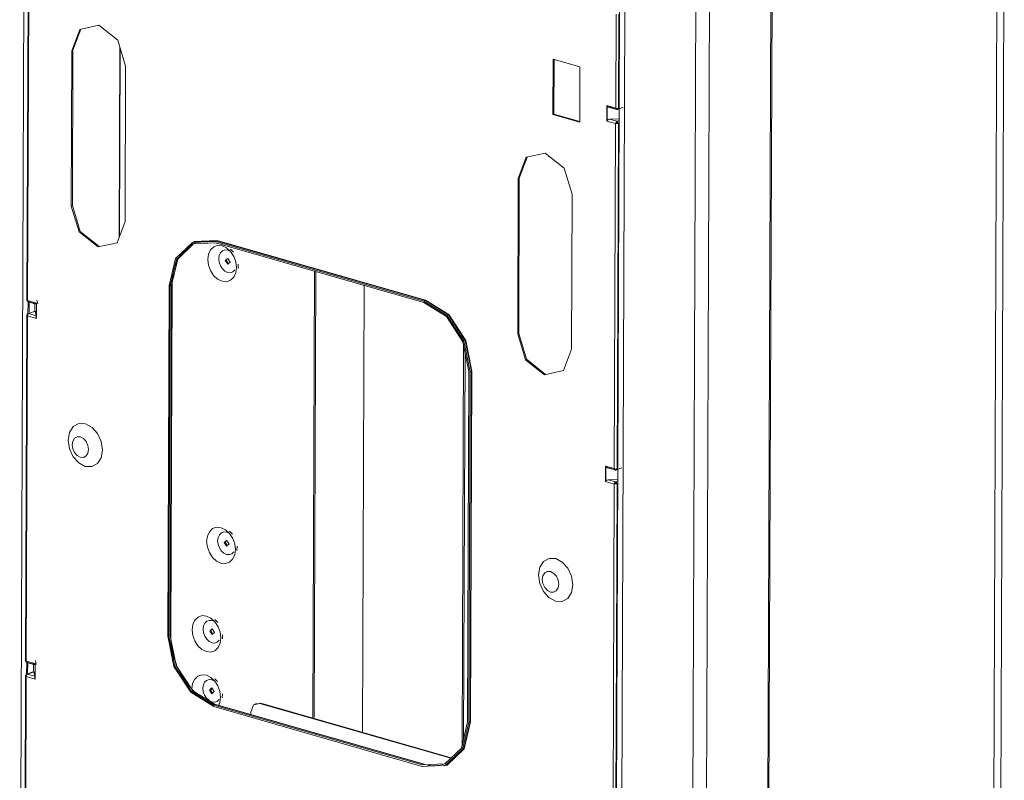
# Model space of a CAD drawing. Header units: millimetres. Extents: x 37142 to 69399, y 2700 to 29257.
# Tile 81 of 85: x 67253 to 67755, y 23567 to 23955. Entities that reach past the tile are written whole.
import ezdxf

# ---------------------------------------------------------------- set-up
doc = ezdxf.new("R2010")
doc.units = ezdxf.units.MM
doc.layers.add('G-XREF-____-OTLN', color=8, linetype='Continuous', lineweight=9)
doc.layers.add('M-EQPM-____-OTLN', color=50, linetype='Continuous', lineweight=20)

# ---------------------------------------------------------------- blocks, each defined once
blk = doc.blocks.new('City Class FR - City Class F_iam-V165-3D Отопление Right')
at = {"layer": 'G-XREF-____-OTLN'}
for p, q in [((-7993.61, 23388.19), (-7991.15, 24045.07)), ((-7494.02, 23377.23), (-7491.54, 24035.88)), ((-7495.12, 24032.66), (-7497.6, 23374.02)), ((-7610.51, 23989.16), (-7612.99, 23329.01)), ((-7989.25, 23988.11), (-7989.92, 23812.13)), ((-7988.9, 23987.86), (-7989.56, 23811.88)), ((-7609.9, 23988.23), (-7612.38, 23329.59)), ((-7644.3, 23321.51), (-7641.84, 23976)), ((-7651.28, 23314.53), (-7648.81, 23973.17)), ((-7687.97, 23910.16), (-7687.79, 23959.13)), ((-7685.12, 23959.12), (-7687.6, 23300.47)), ((-7689.71, 23910.02), (-7689.53, 23957.93)), ((-7688.12, 23957.96), (-7688.3, 23910.06)), ((-7962.47, 23950.28), (-7966.47, 23939.48)), ((-7967.28, 23860.06), (-7966.99, 23939.28)), ((-7966.99, 23939.28), (-7966.47, 23939.48)), ((-7966.47, 23939.48), (-7966.76, 23860.26)), ((-7942.97, 23843.93), (-7942.61, 23941.46)), ((-7942.33, 23940.53), (-7942.69, 23844.69)), ((-7721.73, 23906.74), (-7721.62, 23935.03)), ((-7721.62, 23935.03), (-7707.92, 23931.1)), ((-7721.1, 23934.88), (-7721.21, 23906.94)), ((-7939.58, 23931.42), (-7939.88, 23852.2)), ((-7707.92, 23931.1), (-7708.02, 23902.81)), ((-7694.27, 23903.4), (-7694.24, 23911.32)), ((-7694.24, 23911.32), (-7689.71, 23910.02)), ((-7694.12, 23903.7), (-7694.09, 23910.99)), ((-7693.37, 23910.47), (-7689.33, 23909.31)), ((-7692.77, 23910.39), (-7689.06, 23909.33)), ((-7688.7, 23909.34), (-7685.94, 23910.41)), ((-7688.66, 23726.26), (-7687.97, 23909.99)), ((-7721.73, 23906.74), (-7721.21, 23906.94)), ((-7708.02, 23902.81), (-7721.73, 23906.74)), ((-7721.21, 23906.94), (-7708.02, 23903.16)), ((-7687.99, 23904.47), (-7692.79, 23904.36)), ((-7689.09, 23903.29), (-7692.79, 23904.36)), ((-7689.74, 23902.1), (-7694.27, 23903.4)), ((-7690.4, 23726.12), (-7689.74, 23902.1)), ((-7688, 23903.72), (-7689.09, 23903.29)), ((-7688.33, 23902.13), (-7688.99, 23726.16)), ((-7734.86, 23885.03), (-7738.86, 23874.24)), ((-7739.67, 23794.82), (-7739.38, 23874.03)), ((-7739.38, 23874.03), (-7738.86, 23874.24)), ((-7738.86, 23874.24), (-7739.16, 23795.02)), ((-7711.97, 23866.18), (-7712.27, 23786.96)), ((-7966.76, 23860.26), (-7967.28, 23860.06)), ((-7904.33, 23841.95), (-7905.04, 23841.67)), ((-7904.84, 23841.74), (-7893.03, 23842.27)), ((-7892.9, 23842.51), (-7904.79, 23841.98)), ((-7893.74, 23842), (-7893.03, 23842.27)), ((-7893.74, 23842), (-7787.47, 23811.54)), ((-7893.74, 23841.24), (-7787.47, 23810.78)), ((-7893.03, 23842.27), (-7786.76, 23811.81)), ((-7786.63, 23812.05), (-7892.9, 23842.51)), ((-7884.6, 23836.57), (-7886.08, 23838.04)), ((-7888.25, 23832.39), (-7888.05, 23833.16)), ((-7888.25, 23832.39), (-7887.16, 23830.58)), ((-7882.29, 23828.24), (-7882.19, 23830.32)), ((-7843.32, 23826.79), (-7844.18, 23598.93)), ((-7842.55, 23826.57), (-7843.4, 23599.23)), ((-7918.12, 23640.72), (-7917.45, 23819.53)), ((-7917.51, 23640.55), (-7916.84, 23819.35)), ((-7916.84, 23819.35), (-7916.13, 23819.63)), ((-7916.13, 23819.63), (-7916.8, 23640.82)), ((-7916.56, 23641.04), (-7915.89, 23819.84)), ((-7916.13, 23819.63), (-7915.89, 23819.87)), ((-7818.76, 23591.64), (-7817.9, 23819.5)), ((-7989.56, 23811.88), (-7985.03, 23810.58)), ((-7989.56, 23811.88), (-7989.52, 23811.33)), ((-7989.38, 23804.85), (-7989.36, 23811.29)), ((-7989.31, 23811.2), (-7985.16, 23810.01)), ((-7988.92, 23811.19), (-7985.21, 23810.12)), ((-7988.84, 23811.17), (-7988.86, 23805.7)), ((-7985.9, 23806.84), (-7985.88, 23810.82)), ((-7985.1, 23810.31), (-7985.13, 23803.02)), ((-7985.03, 23810.58), (-7985.06, 23802.66)), ((-7984.43, 23810.14), (-7984.91, 23812.1)), ((-7787.47, 23811.54), (-7786.76, 23811.81)), ((-7989.95, 23804.21), (-7990.61, 23628.23)), ((-7989.59, 23803.96), (-7990.26, 23627.98)), ((-7989.71, 23804.43), (-7989.95, 23804.22)), ((-7989.71, 23804.43), (-7989.48, 23805.03)), ((-7985.06, 23802.66), (-7989.59, 23803.96)), ((-7985.83, 23806.49), (-7989.31, 23805.14)), ((-7988.94, 23805.15), (-7985.78, 23806.37)), ((-7985.24, 23804.09), (-7988.94, 23805.15)), ((-7985.83, 23806.49), (-7985.87, 23806.43)), ((-7985.24, 23804.09), (-7985.78, 23806.37)), ((-7739.67, 23794.82), (-7739.16, 23795.02)), ((-7768.03, 23585.13), (-7767.26, 23789.04)), ((-7766.5, 23785.23), (-7767.24, 23588.5)), ((-7765.26, 23596.91), (-7764.59, 23775.71)), ((-7763.98, 23775.54), (-7764.66, 23596.73)), ((-7763.98, 23775.54), (-7763.27, 23775.81)), ((-7763.27, 23775.81), (-7763.94, 23597.01)), ((-7763.66, 23597.01), (-7762.99, 23775.82)), ((-7694.96, 23719.5), (-7694.93, 23727.42)), ((-7694.93, 23727.42), (-7690.4, 23726.12)), ((-7694.81, 23719.8), (-7694.78, 23727.09)), ((-7694.06, 23726.57), (-7690.03, 23725.41)), ((-7693.46, 23726.49), (-7689.75, 23725.43)), ((-7689.39, 23725.44), (-7686.63, 23726.51)), ((-7689.35, 23542.85), (-7688.67, 23726.09)), ((-7690.43, 23718.2), (-7694.96, 23719.5)), ((-7688.69, 23720.57), (-7693.48, 23720.46)), ((-7689.78, 23719.4), (-7693.48, 23720.46)), ((-7691.09, 23542.22), (-7690.43, 23718.2)), ((-7688.69, 23719.82), (-7689.78, 23719.4)), ((-7689.02, 23718.23), (-7689.68, 23542.26)), ((-7885.15, 23692.75), (-7886.62, 23694.22)), ((-7888.79, 23688.57), (-7888.59, 23689.34)), ((-7888.79, 23688.57), (-7887.7, 23686.76)), ((-7882.83, 23684.43), (-7882.73, 23686.5)), ((-7892.55, 23647.67), (-7894.03, 23649.14)), ((-7896.2, 23643.49), (-7896, 23644.26)), ((-7895.17, 23641.7), (-7896.2, 23643.49)), ((-7916.8, 23640.82), (-7917.51, 23640.55)), ((-7916.8, 23640.82), (-7916.56, 23641.06)), ((-7890.24, 23639.34), (-7890.14, 23641.42)), ((-7990.26, 23627.98), (-7985.72, 23626.68)), ((-7990.26, 23627.98), (-7990.22, 23627.43)), ((-7985.13, 23626.24), (-7985.6, 23628.2)), ((-7990.07, 23620.95), (-7990.05, 23627.39)), ((-7990, 23627.3), (-7985.85, 23626.11)), ((-7989.61, 23627.29), (-7985.9, 23626.22)), ((-7989.53, 23627.27), (-7989.55, 23621.8)), ((-7986.59, 23622.94), (-7986.57, 23626.92)), ((-7985.8, 23626.41), (-7985.82, 23619.12)), ((-7985.72, 23626.68), (-7985.75, 23618.76)), ((-7990.64, 23620.31), (-7991.3, 23444.33)), ((-7990.28, 23620.06), (-7990.95, 23444.08)), ((-7990.4, 23620.53), (-7990.64, 23620.32)), ((-7990.4, 23620.53), (-7990.17, 23621.13)), ((-7985.75, 23618.76), (-7990.28, 23620.06)), ((-7986.52, 23622.59), (-7990, 23621.24)), ((-7989.63, 23621.25), (-7986.48, 23622.47)), ((-7985.93, 23620.19), (-7989.63, 23621.25)), ((-7986.52, 23622.59), (-7986.56, 23622.53)), ((-7985.93, 23620.19), (-7986.48, 23622.47)), ((-7892.67, 23617.5), (-7894.14, 23618.96)), ((-7896.83, 23613.12), (-7895.26, 23613.73)), ((-7896.31, 23613.31), (-7896.11, 23614.08)), ((-7895.29, 23611.52), (-7896.31, 23613.31)), ((-7895.47, 23614.06), (-7896.08, 23613.82)), ((-7890.35, 23609.17), (-7890.25, 23611.25)), ((-7893.92, 23605.75), (-7894.63, 23605.48)), ((-7894.63, 23605.48), (-7788.36, 23575.01)), ((-7788.36, 23574.26), (-7894.63, 23604.72)), ((-7893.46, 23605.65), (-7893.92, 23605.75)), ((-7893.92, 23605.75), (-7787.65, 23575.29)), ((-7787.38, 23575.31), (-7893.64, 23605.77)), ((-7873.91, 23605.79), (-7870.67, 23606.52)), ((-7872.86, 23606.46), (-7873.38, 23606.26)), ((-7871.19, 23606.32), (-7870.67, 23606.52)), ((-7871.19, 23606.32), (-7773.82, 23578.41)), ((-7870.67, 23606.52), (-7773.54, 23578.68)), ((-7875.78, 23600.55), (-7875.78, 23601.97)), ((-7764.66, 23596.73), (-7763.94, 23597.01)), ((-7787.65, 23575.29), (-7788.36, 23575.01)), ((-7777.06, 23574.59), (-7776.35, 23574.86))]:
    blk.add_line(p, q, dxfattribs=at)
for points in [[(-7966.99, 23939.28, 0), (-7962.93, 23950.13, 0), (-7953.22, 23952.33, 0), (-7943.55, 23944.58, 0), (-7939.58, 23931.42, 0)], [(-7694.09, 23910.99, 0), (-7694.17, 23911.15, 0), (-7694.24, 23911.32, 0)], [(-7694.09, 23910.99, 0), (-7693.58, 23910.55, 0), (-7692.77, 23910.39, 0)], [(-7688.3, 23910.06, 0), (-7688.98, 23909.77, 0), (-7689.71, 23910.02, 0)], [(-7689.06, 23909.33, 0), (-7689.52, 23909.43, 0), (-7689.71, 23910.02, 0)], [(-7689.29, 23909.3, 0), (-7689.26, 23909.29, 0), (-7689.23, 23909.29, 0), (-7689.2, 23909.28, 0), (-7689.16, 23909.28, 0), (-7689.13, 23909.28, 0), (-7689.1, 23909.27, 0), (-7689.07, 23909.27, 0), (-7689.03, 23909.27, 0), (-7689, 23909.28, 0), (-7688.97, 23909.28, 0), (-7688.93, 23909.28, 0), (-7688.9, 23909.29, 0), (-7688.87, 23909.29, 0), (-7688.84, 23909.3, 0), (-7688.8, 23909.31, 0), (-7688.77, 23909.32, 0), (-7688.74, 23909.33, 0)], [(-7688.3, 23910.06, 0), (-7688.52, 23909.45, 0), (-7689.06, 23909.33, 0)], [(-7692.79, 23904.36, 0), (-7693.6, 23904.17, 0), (-7694.12, 23903.7, 0)], [(-7694.27, 23903.4, 0), (-7694.2, 23903.55, 0), (-7694.12, 23903.7, 0)], [(-7689.74, 23902.1, 0), (-7689.54, 23902.84, 0), (-7689.09, 23903.29, 0)], [(-7689.74, 23902.1, 0), (-7689.01, 23902.21, 0), (-7688.33, 23902.13, 0)], [(-7689.09, 23902.54, 0), (-7689.15, 23902.44, 0), (-7689.22, 23902.3, 0)], [(-7688.94, 23902.31, 0), (-7689.07, 23902.29, 0), (-7689.22, 23902.3, 0)], [(-7689.09, 23903.29, 0), (-7688.55, 23902.86, 0), (-7688.33, 23902.13, 0)], [(-7688.94, 23902.31, 0), (-7688.98, 23902.45, 0), (-7689.09, 23902.54, 0)], [(-7739.38, 23874.03, 0), (-7735.32, 23884.89, 0), (-7725.61, 23887.08, 0), (-7715.94, 23879.33, 0), (-7711.97, 23866.18, 0)], [(-7939.88, 23852.2, 0), (-7943.94, 23841.35, 0), (-7953.64, 23839.16, 0), (-7963.32, 23846.91, 0), (-7967.28, 23860.06, 0)], [(-7966.76, 23860.26, 0), (-7962.8, 23847.11, 0), (-7953.13, 23839.36, 0)], [(-7917.45, 23819.53, 0), (-7914.23, 23833.24, 0), (-7905.55, 23841.46, 0), (-7893.74, 23842, 0)], [(-7916.84, 23819.35, 0), (-7913.71, 23832.71, 0), (-7905.25, 23840.72, 0), (-7893.74, 23841.24, 0)], [(-7904.83, 23840.87, 0), (-7912.99, 23832.99, 0), (-7916.13, 23819.63, 0)], [(-7915.89, 23819.84, 0), (-7915.86, 23820.98, 0), (-7915.8, 23822.11, 0), (-7915.71, 23823.22, 0), (-7915.58, 23824.31, 0), (-7915.41, 23825.38, 0), (-7915.2, 23826.44, 0), (-7914.96, 23827.47, 0), (-7914.69, 23828.48, 0), (-7914.38, 23829.46, 0), (-7914.04, 23830.41, 0), (-7913.66, 23831.34, 0), (-7913.25, 23832.23, 0), (-7912.81, 23833.09, 0), (-7912.34, 23833.92, 0), (-7911.84, 23834.72, 0), (-7911.31, 23835.48, 0), (-7910.76, 23836.21, 0), (-7910.17, 23836.89, 0), (-7909.56, 23837.54, 0), (-7908.93, 23838.15, 0), (-7908.27, 23838.72, 0), (-7907.59, 23839.25, 0), (-7906.89, 23839.74, 0), (-7906.17, 23840.18, 0), (-7905.42, 23840.59, 0), (-7904.66, 23840.95, 0), (-7904.04, 23841.2, 0)], [(-7883.08, 23828.64, 0), (-7883.43, 23831.54, 0), (-7884.46, 23834.37, 0), (-7886.07, 23836.84, 0), (-7888.11, 23838.71, 0), (-7890.37, 23839.81, 0), (-7892.63, 23840.01, 0), (-7894.68, 23839.31, 0), (-7896.31, 23837.77, 0), (-7897.36, 23835.54, 0), (-7897.73, 23832.83, 0)], [(-7893.03, 23842.27, 0), (-7892.93, 23842.37, 0), (-7892.9, 23842.51, 0)], [(-7892.12, 23833.15, 0), (-7891.89, 23834.83, 0), (-7891.23, 23836.23, 0), (-7890.22, 23837.19, 0), (-7888.94, 23837.63, 0), (-7887.53, 23837.5, 0), (-7886.12, 23836.82, 0)], [(-7883.08, 23828.64, 0), (-7883.45, 23825.93, 0), (-7884.5, 23823.7, 0), (-7886.13, 23822.16, 0), (-7888.18, 23821.46, 0), (-7890.44, 23821.66, 0), (-7892.7, 23822.76, 0), (-7894.74, 23824.63, 0), (-7896.35, 23827.1, 0), (-7897.38, 23829.93, 0), (-7897.73, 23832.83, 0)], [(-7883.87, 23827.45, 0), (-7884.88, 23826.49, 0), (-7886.16, 23826.05, 0), (-7887.57, 23826.18, 0), (-7888.98, 23826.86, 0), (-7890.25, 23828.03, 0), (-7891.26, 23829.58, 0), (-7891.9, 23831.34, 0), (-7892.12, 23833.15, 0)], [(-7886.33, 23831.49, 0), (-7887.55, 23833.35, 0), (-7888.77, 23832.19, 0)], [(-7888.77, 23832.19, 0), (-7887.56, 23830.33, 0), (-7886.33, 23831.49, 0)], [(-7989.92, 23812.13, 0), (-7989.91, 23812.11, 0), (-7989.56, 23811.88, 0)], [(-7989.92, 23812.12, 0), (-7989.91, 23812.07, 0), (-7989.91, 23812.01, 0), (-7989.9, 23811.96, 0), (-7989.89, 23811.9, 0), (-7989.87, 23811.84, 0), (-7989.86, 23811.79, 0), (-7989.83, 23811.73, 0), (-7989.81, 23811.68, 0), (-7989.78, 23811.62, 0), (-7989.74, 23811.57, 0), (-7989.71, 23811.52, 0), (-7989.67, 23811.48, 0), (-7989.63, 23811.43, 0), (-7989.59, 23811.39, 0), (-7989.55, 23811.36, 0), (-7989.5, 23811.32, 0), (-7989.46, 23811.29, 0), (-7989.42, 23811.26, 0), (-7989.4, 23811.26, 0)], [(-7985.21, 23810.12, 0), (-7985.15, 23810.03, 0), (-7985.1, 23810.31, 0)], [(-7985.03, 23810.58, 0), (-7985.08, 23810.44, 0), (-7985.1, 23810.31, 0)], [(-7787.47, 23811.54, 0), (-7775.69, 23804.24, 0), (-7767.09, 23791.06, 0), (-7763.98, 23775.54, 0)], [(-7764.59, 23775.71, 0), (-7767.62, 23790.84, 0), (-7775.99, 23803.67, 0), (-7787.47, 23810.78, 0)], [(-7786.76, 23811.81, 0), (-7786.67, 23811.9, 0), (-7786.63, 23812.05, 0)], [(-7786.76, 23811.81, 0), (-7774.97, 23804.51, 0), (-7766.38, 23791.34, 0), (-7763.27, 23775.81, 0)], [(-7762.99, 23775.82, 0), (-7766.11, 23791.44, 0), (-7774.77, 23804.71, 0), (-7786.63, 23812.05, 0)], [(-7989.27, 23805.15, 0), (-7989.31, 23805.14, 0), (-7989.35, 23805.12, 0), (-7989.39, 23805.1, 0), (-7989.43, 23805.08, 0), (-7989.46, 23805.06, 0), (-7989.5, 23805.04, 0), (-7989.53, 23805.02, 0), (-7989.57, 23804.99, 0), (-7989.6, 23804.96, 0), (-7989.63, 23804.94, 0), (-7989.66, 23804.91, 0), (-7989.69, 23804.88, 0), (-7989.72, 23804.84, 0), (-7989.74, 23804.81, 0), (-7989.77, 23804.78, 0), (-7989.79, 23804.75, 0), (-7989.81, 23804.71, 0), (-7989.83, 23804.68, 0), (-7989.85, 23804.64, 0), (-7989.86, 23804.6, 0), (-7989.88, 23804.57, 0), (-7989.89, 23804.53, 0), (-7989.9, 23804.49, 0), (-7989.91, 23804.46, 0), (-7989.92, 23804.42, 0), (-7989.93, 23804.38, 0), (-7989.94, 23804.34, 0), (-7989.94, 23804.31, 0), (-7989.94, 23804.27, 0), (-7989.94, 23804.23, 0), (-7989.95, 23804.22, 0)], [(-7989.95, 23804.22, 0), (-7989.94, 23804.18, 0), (-7989.59, 23803.96, 0)], [(-7988.94, 23805.15, 0), (-7989.55, 23804.74, 0), (-7989.59, 23803.96, 0)], [(-7985.13, 23803.02, 0), (-7985.17, 23803.65, 0), (-7985.24, 23804.09, 0)], [(-7985.13, 23803.02, 0), (-7985.11, 23802.84, 0), (-7985.06, 23802.66, 0)], [(-7712.27, 23786.96, 0), (-7716.33, 23776.11, 0), (-7726.04, 23773.91, 0), (-7735.71, 23781.66, 0), (-7739.67, 23794.82, 0)], [(-7739.16, 23795.02, 0), (-7735.19, 23781.86, 0), (-7725.52, 23774.11, 0)], [(-7763.27, 23775.81, 0), (-7763.13, 23775.84, 0), (-7762.99, 23775.82, 0)], [(-7968.88, 23740.62, 0), (-7968.19, 23744.59, 0), (-7966.28, 23747.56, 0), (-7963.43, 23749.09, 0), (-7960.07, 23748.95, 0), (-7956.73, 23747.17, 0), (-7953.9, 23744, 0), (-7952.02, 23739.94, 0), (-7951.37, 23735.6, 0)], [(-7968.88, 23740.62, 0), (-7968.22, 23736.27, 0), (-7966.34, 23732.21, 0), (-7963.51, 23729.05, 0), (-7960.17, 23727.26, 0), (-7956.82, 23727.13, 0), (-7953.97, 23728.66, 0), (-7952.05, 23731.63, 0), (-7951.37, 23735.6, 0)], [(-7958.53, 23735.9, 0), (-7958.84, 23737.98, 0), (-7959.74, 23739.92, 0), (-7961.09, 23741.44, 0), (-7962.69, 23742.29, 0), (-7964.3, 23742.36, 0), (-7965.66, 23741.62, 0), (-7966.57, 23740.2, 0), (-7966.9, 23738.3, 0)], [(-7958.53, 23735.9, 0), (-7958.86, 23734.01, 0), (-7959.77, 23732.58, 0), (-7961.13, 23731.85, 0), (-7962.74, 23731.92, 0), (-7964.34, 23732.77, 0), (-7965.69, 23734.28, 0), (-7966.59, 23736.23, 0), (-7966.9, 23738.3, 0)], [(-7694.78, 23727.09, 0), (-7694.86, 23727.25, 0), (-7694.93, 23727.42, 0)], [(-7694.78, 23727.09, 0), (-7694.27, 23726.65, 0), (-7693.46, 23726.49, 0)], [(-7690.4, 23726.12, 0), (-7689.67, 23725.86, 0), (-7688.99, 23726.16, 0)], [(-7689.75, 23725.43, 0), (-7690.21, 23725.53, 0), (-7690.4, 23726.12, 0)], [(-7689.98, 23725.4, 0), (-7689.95, 23725.39, 0), (-7689.92, 23725.39, 0), (-7689.89, 23725.38, 0), (-7689.85, 23725.38, 0), (-7689.82, 23725.38, 0), (-7689.79, 23725.37, 0), (-7689.76, 23725.37, 0), (-7689.72, 23725.37, 0), (-7689.69, 23725.38, 0), (-7689.66, 23725.38, 0), (-7689.63, 23725.38, 0), (-7689.59, 23725.39, 0), (-7689.56, 23725.39, 0), (-7689.53, 23725.4, 0), (-7689.49, 23725.41, 0), (-7689.46, 23725.42, 0), (-7689.43, 23725.43, 0)], [(-7688.99, 23726.16, 0), (-7689.21, 23725.55, 0), (-7689.75, 23725.43, 0)], [(-7694.96, 23719.5, 0), (-7694.89, 23719.65, 0), (-7694.81, 23719.8, 0)], [(-7693.48, 23720.46, 0), (-7694.29, 23720.27, 0), (-7694.81, 23719.8, 0)], [(-7690.43, 23718.2, 0), (-7690.24, 23718.94, 0), (-7689.78, 23719.4, 0)], [(-7690.43, 23718.2, 0), (-7689.7, 23718.31, 0), (-7689.02, 23718.23, 0)], [(-7689.78, 23718.64, 0), (-7689.84, 23718.54, 0), (-7689.91, 23718.4, 0)], [(-7689.63, 23718.41, 0), (-7689.76, 23718.39, 0), (-7689.91, 23718.4, 0)], [(-7689.78, 23719.4, 0), (-7689.24, 23718.96, 0), (-7689.02, 23718.23, 0)], [(-7689.63, 23718.41, 0), (-7689.67, 23718.55, 0), (-7689.78, 23718.64, 0)], [(-7883.62, 23684.82, 0), (-7883.97, 23687.72, 0), (-7885, 23690.55, 0), (-7886.61, 23693.02, 0), (-7888.65, 23694.9, 0), (-7890.91, 23695.99, 0), (-7893.17, 23696.2, 0), (-7895.22, 23695.49, 0), (-7896.85, 23693.95, 0), (-7897.9, 23691.72, 0), (-7898.27, 23689.02, 0)], [(-7892.66, 23689.33, 0), (-7892.43, 23691.02, 0), (-7891.77, 23692.41, 0), (-7890.76, 23693.37, 0), (-7889.48, 23693.81, 0), (-7888.07, 23693.68, 0), (-7886.66, 23693, 0)], [(-7883.62, 23684.82, 0), (-7883.99, 23682.11, 0), (-7885.04, 23679.88, 0), (-7886.67, 23678.34, 0), (-7888.72, 23677.64, 0), (-7890.98, 23677.84, 0), (-7893.24, 23678.94, 0), (-7895.28, 23680.81, 0), (-7896.89, 23683.29, 0), (-7897.92, 23686.11, 0), (-7898.27, 23689.02, 0)], [(-7884.41, 23683.64, 0), (-7885.42, 23682.67, 0), (-7886.7, 23682.23, 0), (-7888.11, 23682.36, 0), (-7889.52, 23683.05, 0), (-7890.79, 23684.21, 0), (-7891.8, 23685.76, 0), (-7892.44, 23687.52, 0), (-7892.66, 23689.33, 0)], [(-7886.87, 23687.67, 0), (-7888.09, 23689.53, 0), (-7889.31, 23688.37, 0)], [(-7889.31, 23688.37, 0), (-7888.1, 23686.51, 0), (-7886.87, 23687.67, 0)], [(-7711.58, 23666.86, 0), (-7712.23, 23671.21, 0), (-7714.11, 23675.27, 0), (-7716.94, 23678.43, 0), (-7720.29, 23680.22, 0), (-7723.64, 23680.35, 0), (-7726.49, 23678.82, 0), (-7728.4, 23675.85, 0), (-7729.09, 23671.88, 0)], [(-7727.11, 23669.57, 0), (-7726.79, 23671.46, 0), (-7725.87, 23672.88, 0), (-7724.51, 23673.62, 0), (-7722.91, 23673.56, 0), (-7721.31, 23672.7, 0), (-7719.95, 23671.19, 0), (-7719.05, 23669.25, 0), (-7718.74, 23667.17, 0)], [(-7711.58, 23666.86, 0), (-7712.26, 23662.89, 0), (-7714.18, 23659.92, 0), (-7717.03, 23658.39, 0), (-7720.38, 23658.53, 0), (-7723.72, 23660.31, 0), (-7726.55, 23663.48, 0), (-7728.44, 23667.54, 0), (-7729.09, 23671.88, 0)], [(-7727.11, 23669.57, 0), (-7726.8, 23667.49, 0), (-7725.9, 23665.54, 0), (-7724.54, 23664.03, 0), (-7722.94, 23663.18, 0), (-7721.34, 23663.12, 0), (-7719.98, 23663.85, 0), (-7719.07, 23665.27, 0), (-7718.74, 23667.17, 0)], [(-7891.03, 23639.74, 0), (-7891.38, 23642.64, 0), (-7892.41, 23645.47, 0), (-7894.02, 23647.94, 0), (-7896.06, 23649.82, 0), (-7898.32, 23650.91, 0), (-7900.58, 23651.12, 0), (-7902.63, 23650.41, 0), (-7904.26, 23648.87, 0), (-7905.31, 23646.64, 0), (-7905.68, 23643.94, 0)], [(-7900.07, 23644.25, 0), (-7899.84, 23645.93, 0), (-7899.18, 23647.33, 0), (-7898.17, 23648.29, 0), (-7896.89, 23648.73, 0), (-7895.48, 23648.6, 0), (-7894.07, 23647.92, 0)], [(-7891.03, 23639.74, 0), (-7891.4, 23637.03, 0), (-7892.45, 23634.8, 0), (-7894.08, 23633.26, 0), (-7896.13, 23632.56, 0), (-7898.39, 23632.76, 0), (-7900.65, 23633.86, 0), (-7902.69, 23635.73, 0), (-7904.3, 23638.21, 0), (-7905.33, 23641.03, 0), (-7905.68, 23643.94, 0)], [(-7900.07, 23644.25, 0), (-7899.85, 23642.44, 0), (-7899.21, 23640.68, 0), (-7898.2, 23639.13, 0), (-7896.93, 23637.96, 0), (-7895.52, 23637.28, 0), (-7894.11, 23637.15, 0), (-7892.83, 23637.59, 0), (-7891.82, 23638.55, 0)], [(-7894.28, 23642.59, 0), (-7895.49, 23644.45, 0), (-7896.72, 23643.29, 0)], [(-7896.72, 23643.29, 0), (-7895.51, 23641.43, 0), (-7894.28, 23642.59, 0)], [(-7894.63, 23604.72, 0), (-7906.42, 23612.02, 0), (-7915.01, 23625.2, 0), (-7918.12, 23640.72, 0)], [(-7894.63, 23605.48, 0), (-7906.11, 23612.59, 0), (-7914.48, 23625.42, 0), (-7917.51, 23640.55, 0)], [(-7916.8, 23640.82, 0), (-7913.77, 23625.7, 0), (-7905.4, 23612.86, 0), (-7893.92, 23605.75, 0)], [(-7893.64, 23605.77, 0), (-7894.55, 23606.05, 0), (-7895.46, 23606.38, 0), (-7896.36, 23606.75, 0), (-7897.26, 23607.17, 0), (-7898.16, 23607.63, 0), (-7899.05, 23608.13, 0), (-7899.94, 23608.68, 0), (-7900.81, 23609.26, 0), (-7901.68, 23609.89, 0), (-7902.53, 23610.56, 0), (-7903.37, 23611.27, 0), (-7904.19, 23612.01, 0), (-7905, 23612.79, 0), (-7905.79, 23613.6, 0), (-7906.56, 23614.45, 0), (-7907.31, 23615.33, 0), (-7908.04, 23616.25, 0), (-7908.74, 23617.19, 0), (-7909.42, 23618.16, 0), (-7910.08, 23619.15, 0), (-7910.71, 23620.18, 0), (-7911.31, 23621.22, 0), (-7911.88, 23622.28, 0), (-7912.43, 23623.37, 0), (-7912.94, 23624.47, 0), (-7913.42, 23625.59, 0), (-7913.87, 23626.72, 0), (-7914.29, 23627.87, 0), (-7914.67, 23629.03, 0), (-7915.02, 23630.19, 0), (-7915.34, 23631.36, 0), (-7915.62, 23632.54, 0), (-7915.86, 23633.71, 0), (-7916.07, 23634.89, 0), (-7916.24, 23636.07, 0), (-7916.38, 23637.24, 0), (-7916.47, 23638.41, 0), (-7916.54, 23639.57, 0), (-7916.56, 23640.73, 0), (-7916.56, 23641.04, 0)], [(-7990.61, 23628.23, 0), (-7990.6, 23628.21, 0), (-7990.26, 23627.98, 0)], [(-7990.61, 23628.22, 0), (-7990.6, 23628.17, 0), (-7990.6, 23628.12, 0), (-7990.59, 23628.06, 0), (-7990.58, 23628, 0), (-7990.57, 23627.94, 0), (-7990.55, 23627.89, 0), (-7990.52, 23627.83, 0), (-7990.5, 23627.78, 0), (-7990.47, 23627.72, 0), (-7990.44, 23627.67, 0), (-7990.4, 23627.62, 0), (-7990.36, 23627.58, 0), (-7990.32, 23627.53, 0), (-7990.28, 23627.49, 0), (-7990.24, 23627.46, 0), (-7990.2, 23627.42, 0), (-7990.15, 23627.39, 0), (-7990.11, 23627.36, 0), (-7990.09, 23627.36, 0)], [(-7985.9, 23626.22, 0), (-7985.84, 23626.13, 0), (-7985.8, 23626.41, 0)], [(-7985.72, 23626.68, 0), (-7985.77, 23626.54, 0), (-7985.8, 23626.41, 0)], [(-7989.96, 23621.25, 0), (-7990, 23621.24, 0), (-7990.04, 23621.22, 0), (-7990.08, 23621.21, 0), (-7990.12, 23621.19, 0), (-7990.15, 23621.16, 0), (-7990.19, 23621.14, 0), (-7990.22, 23621.12, 0), (-7990.26, 23621.09, 0), (-7990.29, 23621.06, 0), (-7990.32, 23621.04, 0), (-7990.35, 23621.01, 0), (-7990.38, 23620.98, 0), (-7990.41, 23620.95, 0), (-7990.43, 23620.91, 0), (-7990.46, 23620.88, 0), (-7990.48, 23620.85, 0), (-7990.5, 23620.81, 0), (-7990.52, 23620.78, 0), (-7990.54, 23620.74, 0), (-7990.55, 23620.71, 0), (-7990.57, 23620.67, 0), (-7990.58, 23620.63, 0), (-7990.59, 23620.59, 0), (-7990.6, 23620.56, 0), (-7990.61, 23620.52, 0), (-7990.62, 23620.48, 0), (-7990.63, 23620.44, 0), (-7990.63, 23620.41, 0), (-7990.63, 23620.37, 0), (-7990.64, 23620.33, 0), (-7990.64, 23620.32, 0)], [(-7990.64, 23620.32, 0), (-7990.63, 23620.29, 0), (-7990.28, 23620.06, 0)], [(-7989.63, 23621.25, 0), (-7990.24, 23620.84, 0), (-7990.28, 23620.06, 0)], [(-7985.82, 23619.12, 0), (-7985.86, 23619.75, 0), (-7985.93, 23620.19, 0)], [(-7985.82, 23619.12, 0), (-7985.8, 23618.94, 0), (-7985.75, 23618.76, 0)], [(-7891.14, 23609.56, 0), (-7891.49, 23612.46, 0), (-7892.52, 23615.29, 0), (-7894.13, 23617.76, 0), (-7896.17, 23619.64, 0), (-7898.43, 23620.73, 0), (-7900.7, 23620.94, 0), (-7902.74, 23620.23, 0), (-7904.37, 23618.69, 0), (-7905.42, 23616.46, 0), (-7905.79, 23613.76, 0)], [(-7900.18, 23614.07, 0), (-7899.95, 23615.76, 0), (-7899.3, 23617.15, 0), (-7898.28, 23618.11, 0), (-7897, 23618.55, 0), (-7895.59, 23618.42, 0), (-7894.18, 23617.74, 0)], [(-7900.18, 23614.07, 0), (-7899.97, 23612.26, 0), (-7899.32, 23610.5, 0), (-7898.32, 23608.96, 0), (-7897.05, 23607.79, 0), (-7895.64, 23607.1, 0), (-7894.22, 23606.98, 0), (-7892.95, 23607.41, 0), (-7891.93, 23608.38, 0)], [(-7894.4, 23612.41, 0), (-7895.61, 23614.27, 0), (-7896.83, 23613.11, 0)], [(-7896.83, 23613.11, 0), (-7895.62, 23611.25, 0), (-7894.4, 23612.41, 0)], [(-7891.14, 23609.56, 0), (-7891.51, 23606.85, 0), (-7892.19, 23605.21, 0)], [(-7875.78, 23601.97, 0), (-7874.43, 23605.59, 0), (-7871.19, 23606.32, 0)], [(-7788.36, 23575.01, 0), (-7776.85, 23575.54, 0), (-7768.4, 23583.55, 0), (-7765.26, 23596.91, 0)], [(-7764.66, 23596.73, 0), (-7767.87, 23583.02, 0), (-7776.55, 23574.79, 0), (-7788.36, 23574.26, 0)], [(-7776.21, 23574.7, 0), (-7775.63, 23574.94, 0), (-7766.9, 23583.21, 0), (-7763.66, 23597.01, 0)], [(-7763.94, 23597.01, 0), (-7767.16, 23583.3, 0), (-7775.84, 23575.07, 0)], [(-7763.94, 23597.01, 0), (-7763.81, 23597.03, 0), (-7763.66, 23597.01, 0)], [(-7776.64, 23575.61, 0), (-7777.43, 23575.33, 0), (-7778.24, 23575.09, 0), (-7779.06, 23574.89, 0), (-7779.9, 23574.75, 0), (-7780.75, 23574.64, 0), (-7781.61, 23574.58, 0), (-7782.48, 23574.57, 0), (-7783.37, 23574.6, 0), (-7784.25, 23574.68, 0), (-7785.15, 23574.81, 0), (-7786.05, 23574.98, 0), (-7786.95, 23575.19, 0), (-7787.38, 23575.31, 0)]]:
    blk.add_polyline3d(points, dxfattribs=at)
blk = doc.blocks.new('City Class FR - City Class 25 FR-V166-3D Отопление Right')
blk.add_blockref('City Class FR - City Class F_iam-V165-3D Отопление Right', (0, 0))

msp = doc.modelspace()

# ---------------------------------------------------------------- block references
at = {"layer": 'M-EQPM-____-OTLN'}
msp.add_blockref('City Class FR - City Class 25 FR-V166-3D Отопление Right', (75246.97, 0), dxfattribs=at)

doc.saveas('drawing.dxf')
